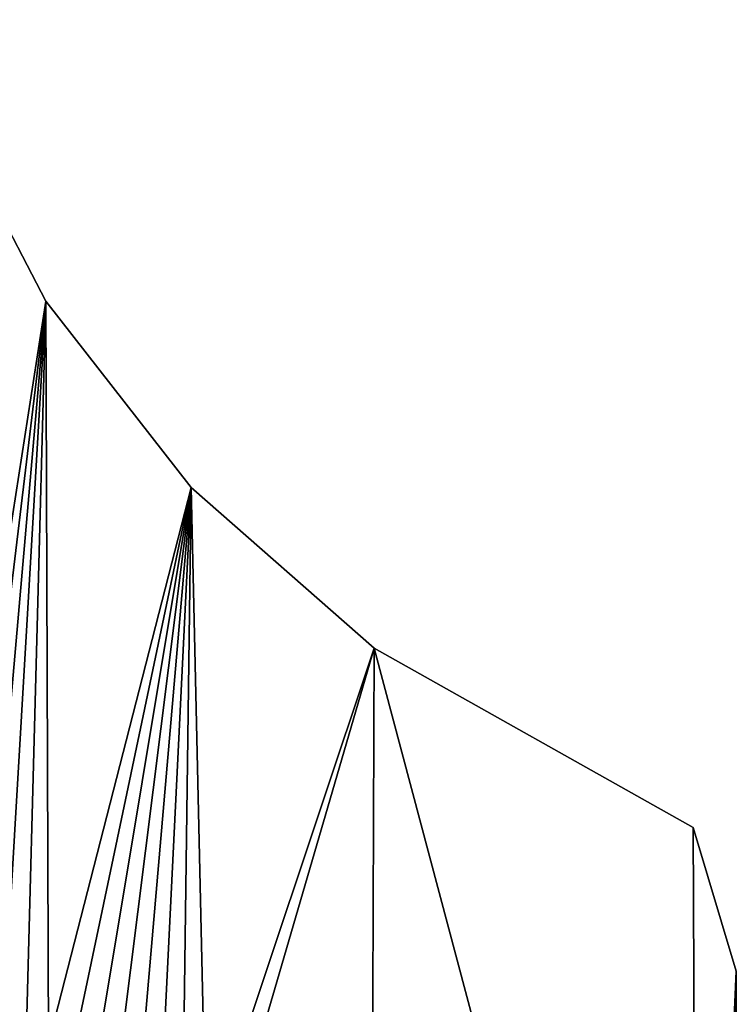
# Model space of a CAD drawing. Extents: x 9 to 1212, y 18 to 833.
# Tile 84 of 172: x 349 to 370, y 533 to 562. Entities that reach past the tile are written whole.
import ezdxf

# ---------------------------------------------------------------- set-up
doc = ezdxf.new("R2010")
doc.units = 0
doc.header["$MEASUREMENT"] = 0
doc.layers.get('0').update_dxf_attribs({"linetype": 'CONTINUOUS'})

# ---------------------------------------------------------------- blocks, each defined once
blk = doc.blocks.new('GRUPO_1')
for p, q in [((341.64755, 113.12404), (338.34658, 119.47403)), ((341.64755, 113.12404, 15), (338.34658, 119.47403, 15)), ((345.89158, 107.6818), (341.64755, 113.12404)), ((345.89158, 107.6818, 15), (341.64755, 113.12404, 15)), ((341.64755, 113.12404), (341.64755, 113.12404, 15)), ((351.23875, 102.98158), (345.89158, 107.6818)), ((351.23875, 102.98158, 15), (345.89158, 107.6818, 15)), ((345.89158, 107.6818), (345.89158, 107.6818, 15)), ((360.57204, 97.74286), (351.23875, 102.98158)), ((360.57204, 97.74286, 15), (351.23875, 102.98158, 15)), ((351.23875, 102.98158), (351.23875, 102.98158, 15)), ((361.82894, 93.54917), (360.57204, 97.74286)), ((361.82894, 93.54917, 15), (360.57204, 97.74286, 15)), ((360.57204, 97.74286), (360.57204, 97.74286, 15)), ((361.79112, 86.40527), (361.82894, 93.54917)), ((361.79112, 86.40527, 15), (361.82894, 93.54917, 15)), ((361.82894, 93.54917), (361.82894, 93.54917, 15))]:
    blk.add_line(p, q)
mesh = blk.add_polyface()
corners = [(333.59027, 99.0055), (333.86907, 140.35815), (334.12253, 98.4041), (334.69134, 133.20835), (334.65456, 97.80297), (335.19333, 97.19422), (336.09957, 126.24157), (335.70605, 96.6149), (336.25692, 96.09405), (338.34658, 119.47403), (336.85941, 95.54779), (337.46198, 95.00144), (338.05306, 94.46552), (338.6539, 93.92074), (341.64755, 113.12404), (339.25591, 93.3749), (339.85975, 92.82741), (340.43106, 92.36638), (341.08357, 91.89252), (341.71899, 91.43106), (345.89158, 107.6818), (342.37249, 90.95648), (343.02635, 90.48164), (343.66722, 90.01623), (344.32483, 89.53867), (344.9769, 89.06513), (345.63894, 88.68278), (346.33166, 88.28271), (351.23875, 102.98158), (346.80037, 87.75864), (351.10299, 67.53005), (360.70536, 67.43193), (360.57204, 97.74286), (361.82894, 93.54917), (361.74062, 79.26432), (361.79112, 86.40527), (346.767, 82.97677), (346.77323, 83.77323), (346.77912, 84.56787), (346.78495, 85.36444), (346.79008, 86.17128), (346.79549, 86.96128), (318.63569, 94.39549), (318.84793, 129.58577), (319.2049, 94.96197), (319.8784, 128.17651), (319.75514, 95.53843), (320.28601, 96.12482), (320.40702, 127.82711), (320.79706, 96.72105)]
mesh.append_faces([[corners[k] for k in face] for face in [(34, 33, 35)]], dxfattribs={"vtx0": -1})
mesh.append_faces([[corners[k] for k in face] for face in [(0, 1, 2), (2, 3, 4), (4, 3, 5), (5, 6, 7), (7, 6, 8), (8, 9, 10), (10, 9, 11), (11, 9, 12), (12, 9, 13), (13, 14, 15), (15, 14, 16), (16, 14, 17), (17, 14, 18), (18, 14, 19), (19, 20, 21), (21, 20, 22), (22, 20, 23), (23, 20, 24), (24, 20, 25), (25, 20, 26), (26, 20, 27), (27, 28, 29), (30, 28, 31), (42, 43, 44), (44, 45, 46), (46, 45, 47), (47, 48, 49)]], dxfattribs={"vtx0": -1, "vtx1": -1})
mesh.append_faces([[corners[k] for k in face] for face in [(29, 28, 30), (31, 33, 34)]], dxfattribs={"vtx0": -1, "vtx1": -1, "vtx2": -1})
mesh.append_faces([[corners[k] for k in face] for face in [(8, 6, 9), (13, 9, 14), (19, 14, 20), (27, 20, 28), (31, 28, 32), (31, 32, 33), (30, 36, 37), (30, 37, 38), (30, 38, 39), (30, 39, 40), (30, 40, 41), (30, 41, 29), (47, 45, 48)]], dxfattribs={"vtx0": -1, "vtx2": -1})
mesh = blk.add_polyface()
corners = [(318.84793, 129.58577, 15), (318.63569, 94.39549, 15), (319.2049, 94.96197, 15), (319.8784, 128.17651, 15), (319.75514, 95.53843, 15), (320.28601, 96.12482, 15), (320.40702, 127.82711, 15), (320.79706, 96.72105, 15), (346.767, 82.97677, 15), (351.10299, 67.53005, 15), (346.77323, 83.77323, 15), (346.77912, 84.56787, 15), (346.78495, 85.36444, 15), (346.79008, 86.17128, 15), (346.79549, 86.96128, 15), (346.80037, 87.75864, 15), (333.86907, 140.35815, 15), (333.59027, 99.0055, 15), (334.12253, 98.4041, 15), (334.69134, 133.20835, 15), (334.65456, 97.80297, 15), (335.19333, 97.19422, 15), (336.09957, 126.24157, 15), (335.70605, 96.6149, 15), (336.25692, 96.09405, 15), (338.34658, 119.47403, 15), (336.85941, 95.54779, 15), (337.46198, 95.00144, 15), (338.05306, 94.46552, 15), (338.6539, 93.92074, 15), (341.64755, 113.12404, 15), (339.25591, 93.3749, 15), (339.85975, 92.82741, 15), (340.43106, 92.36638, 15), (341.08357, 91.89252, 15), (341.71899, 91.43106, 15), (345.89158, 107.6818, 15), (342.37249, 90.95648, 15), (343.02635, 90.48164, 15), (343.66722, 90.01623, 15), (344.32483, 89.53867, 15), (344.9769, 89.06513, 15), (345.63894, 88.68278, 15), (346.33166, 88.28271, 15), (351.23875, 102.98158, 15), (360.70536, 67.43193, 15), (360.57204, 97.74286, 15), (361.82894, 93.54917, 15), (361.74062, 79.26432, 15), (361.79112, 86.40527, 15)]
mesh.append_faces([[corners[k] for k in face] for face in [(47, 48, 49)]], dxfattribs={"vtx0": -1})
mesh.append_faces([[corners[k] for k in face] for face in [(3, 5, 6), (8, 9, 10), (10, 9, 11), (11, 9, 12), (12, 9, 13), (13, 9, 14), (14, 9, 15), (22, 24, 25), (25, 29, 30), (30, 35, 36), (36, 43, 44), (44, 45, 46), (46, 45, 47)]], dxfattribs={"vtx0": -1, "vtx1": -1})
mesh.append_faces([[corners[k] for k in face] for face in [(44, 15, 9), (47, 45, 48)]], dxfattribs={"vtx0": -1, "vtx1": -1, "vtx2": -1})
mesh.append_faces([[corners[k] for k in face] for face in [(0, 1, 2), (3, 2, 4), (3, 4, 5), (6, 5, 7), (16, 17, 18), (19, 18, 20), (19, 20, 21), (22, 21, 23), (22, 23, 24), (25, 24, 26), (25, 26, 27), (25, 27, 28), (25, 28, 29), (30, 29, 31), (30, 31, 32), (30, 32, 33), (30, 33, 34), (30, 34, 35), (36, 35, 37), (36, 37, 38), (36, 38, 39), (36, 39, 40), (36, 40, 41), (36, 41, 42), (36, 42, 43), (44, 43, 15), (44, 9, 45)]], dxfattribs={"vtx0": -1, "vtx2": -1})
mesh = blk.add_polyface()
corners = [(338.34658, 119.47403), (341.64755, 113.12404, 15), (341.64755, 113.12404), (338.34658, 119.47403, 15)]
mesh.append_faces([[corners[k] for k in face] for face in [(0, 1, 2), (1, 0, 3)]], dxfattribs={"vtx0": -1})
mesh = blk.add_polyface()
corners = [(341.64755, 113.12404), (345.89158, 107.6818, 15), (345.89158, 107.6818), (341.64755, 113.12404, 15)]
mesh.append_faces([[corners[k] for k in face] for face in [(0, 1, 2), (1, 0, 3)]], dxfattribs={"vtx0": -1})
mesh = blk.add_polyface()
corners = [(345.89158, 107.6818, 15), (351.23875, 102.98158), (345.89158, 107.6818), (351.23875, 102.98158, 15)]
mesh.append_faces([[corners[k] for k in face] for face in [(0, 1, 2), (1, 0, 3)]], dxfattribs={"vtx0": -1})
mesh = blk.add_polyface()
corners = [(351.23875, 102.98158, 15), (360.57204, 97.74286), (351.23875, 102.98158), (360.57204, 97.74286, 15)]
mesh.append_faces([[corners[k] for k in face] for face in [(0, 1, 2), (1, 0, 3)]], dxfattribs={"vtx0": -1})
mesh = blk.add_polyface()
corners = [(360.57204, 97.74286), (361.82894, 93.54917, 15), (361.82894, 93.54917), (360.57204, 97.74286, 15)]
mesh.append_faces([[corners[k] for k in face] for face in [(0, 1, 2), (1, 0, 3)]], dxfattribs={"vtx0": -1})
mesh = blk.add_polyface()
corners = [(361.82894, 93.54917), (361.79112, 86.40527, 15), (361.79112, 86.40527), (361.82894, 93.54917, 15)]
mesh.append_faces([[corners[k] for k in face] for face in [(0, 1, 2), (1, 0, 3)]], dxfattribs={"vtx0": -1})

msp = doc.modelspace()

# ---------------------------------------------------------------- block references
msp.add_blockref('GRUPO_1', (8.548, 440.359))

doc.saveas('drawing.dxf')
